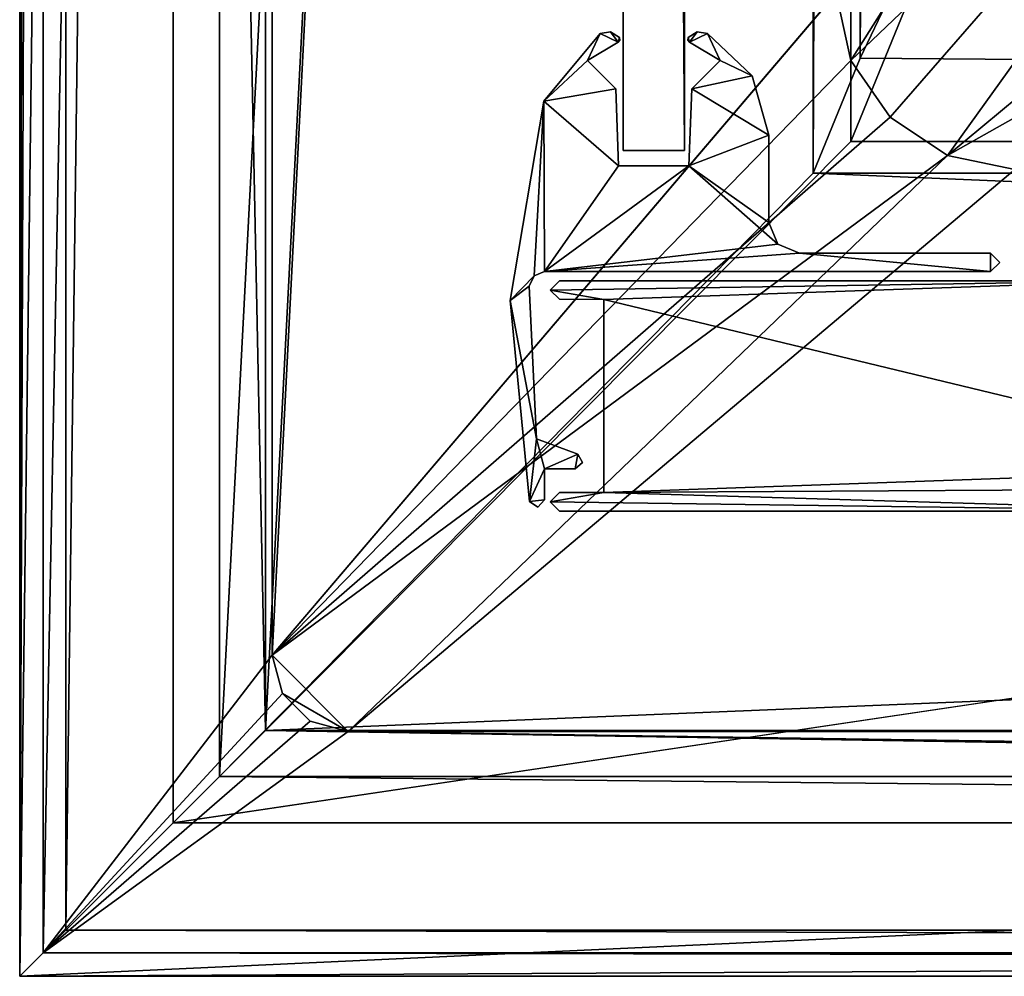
# Model space of a CAD drawing. Header units: metres. Extents: x -1004 to 0, y -808 to 0.
# Tile 1 of 139: x -1004 to -940, y -804 to -742. Entities that reach past the tile are written whole.
import ezdxf

# ---------------------------------------------------------------- set-up
doc = ezdxf.new("R2010")
doc.units = ezdxf.units.M

msp = doc.modelspace()

# ---------------------------------------------------------------- linework, layer by layer
at = {"layer": 'top0'}
for points in [[(-968.858765, -758.710327, 2062.759766), (-969.456116, -759.310669, 2062.759766), (-930.71106, -758.710327, 2062.759766)], [(-969.456116, -759.310669, 2062.759766), (-965.958618, -759.911987, 2062.759766), (-930.71106, -758.710327, 2062.759766)], [(-968.858765, -758.710327, 163.059708), (-969.456116, -759.310669, 163.059708), (-968.858765, -758.710327, 2062.759766)], [(-969.456116, -759.310669, 163.059708), (-969.456116, -759.310669, 2062.759766), (-968.858765, -758.710327, 2062.759766)], [(-965.958618, -759.911987, 163.059708), (-969.456116, -759.310669, 163.059708), (-930.71106, -758.710327, 163.059708)], [(-930.71106, -758.710327, 163.059708), (-969.456116, -759.310669, 163.059708), (-968.858765, -758.710327, 163.059708)], [(-968.858765, -758.710327, 163.059708), (-968.858765, -758.710327, 2062.759766), (-930.71106, -758.710327, 163.059708)], [(-968.858765, -758.710327, 2062.759766), (-930.71106, -758.710327, 2062.759766), (-930.71106, -758.710327, 163.059708)], [(-930.71106, -758.710327, 2062.759766), (-965.958618, -759.911987, 2062.759766), (-920.458618, -770.893127, 2062.759766)], [(-920.458618, -770.893127, 163.059708), (-965.958618, -759.911987, 163.059708), (-930.71106, -758.710327, 163.059708)], [(-969.456116, -759.310669, 2062.759766), (-968.858765, -759.910339, 2062.759766), (-965.958618, -759.911987, 2062.759766)], [(-969.456116, -759.310669, 163.059708), (-968.858765, -759.910339, 163.059708), (-969.456116, -759.310669, 2062.759766)], [(-968.858765, -759.910339, 163.059708), (-968.858765, -759.910339, 2062.759766), (-969.456116, -759.310669, 2062.759766)], [(-965.958618, -759.911987, 163.059708), (-968.858765, -759.910339, 163.059708), (-969.456116, -759.310669, 163.059708)], [(-968.858765, -759.910339, 2062.759766), (-968.858765, -759.910339, 163.059708), (-965.958618, -759.911987, 2062.759766)], [(-968.858765, -759.910339, 163.059708), (-965.958618, -759.911987, 163.059708), (-965.958618, -759.911987, 2062.759766)], [(-920.458618, -770.893127, 2062.759766), (-965.958618, -759.911987, 2062.759766), (-965.958618, -772.510315, 2062.759766)], [(-965.958618, -772.510315, 2062.759766), (-965.958618, -759.911987, 2062.759766), (-965.958618, -772.510315, 163.059708)], [(-965.958618, -759.911987, 2062.759766), (-965.958618, -759.911987, 163.059708), (-965.958618, -772.510315, 163.059708)], [(-965.958618, -772.510315, 163.059708), (-965.958618, -759.911987, 163.059708), (-920.458618, -770.893127, 163.059708)], [(-921.429993, -772.239868, 2062.759766), (-920.458618, -770.893127, 2062.759766), (-965.958618, -772.510315, 2062.759766)], [(-921.429993, -772.239868, 163.059708), (-965.958618, -772.510315, 163.059708), (-920.458618, -770.893127, 163.059708)], [(-968.858765, -772.510315, 2062.759766), (-969.455872, -773.110596, 2062.759766), (-965.958618, -772.510315, 2062.759766)], [(-969.455872, -773.110596, 2062.759766), (-924.958618, -773.710327, 2062.759766), (-965.958618, -772.510315, 2062.759766)], [(-968.858765, -772.510315, 163.059708), (-969.455872, -773.110596, 163.059708), (-968.858765, -772.510315, 2062.759766)], [(-969.455872, -773.110596, 163.059708), (-969.455872, -773.110596, 2062.759766), (-968.858765, -772.510315, 2062.759766)], [(-924.958618, -773.710327, 163.059708), (-969.455872, -773.110596, 163.059708), (-965.958618, -772.510315, 163.059708)], [(-965.958618, -772.510315, 163.059708), (-969.455872, -773.110596, 163.059708), (-968.858765, -772.510315, 163.059708)], [(-968.858765, -772.510315, 163.059708), (-968.858765, -772.510315, 2062.759766), (-965.958618, -772.510315, 163.059708)], [(-968.858765, -772.510315, 2062.759766), (-965.958618, -772.510315, 2062.759766), (-965.958618, -772.510315, 163.059708)], [(-965.958618, -772.510315, 2062.759766), (-924.958618, -773.710327, 2062.759766), (-921.429993, -772.239868, 2062.759766)], [(-921.429993, -772.239868, 163.059708), (-924.958618, -773.710327, 163.059708), (-965.958618, -772.510315, 163.059708)], [(-969.455872, -773.110596, 2062.759766), (-968.858765, -773.710327, 2062.759766), (-924.958618, -773.710327, 2062.759766)], [(-969.455872, -773.110596, 163.059708), (-968.858765, -773.710327, 163.059708), (-969.455872, -773.110596, 2062.759766)], [(-968.858765, -773.710327, 163.059708), (-968.858765, -773.710327, 2062.759766), (-969.455872, -773.110596, 2062.759766)], [(-924.958618, -773.710327, 163.059708), (-968.858765, -773.710327, 163.059708), (-969.455872, -773.110596, 163.059708)], [(-968.858765, -773.710327, 163.059708), (-924.958618, -773.710327, 163.059708), (-968.858765, -773.710327, 2062.759766)], [(-924.958618, -773.710327, 163.059708), (-924.958618, -773.710327, 2062.759766), (-968.858765, -773.710327, 2062.759766)]]:
    msp.add_3dface(points, dxfattribs=at)
at = {"layer": 'top012'}
for points in [[(-960.700806, -57.206142, 164.559738), (-960.700806, -750.206116, 164.559738), (-964.700806, -57.206142, 164.559738)], [(-960.700806, -750.206116, 164.559738), (-964.700806, -750.206116, 164.559738), (-964.700806, -57.206142, 164.559738)], [(-964.700806, -57.206142, 2061.559814), (-964.700806, -57.206142, 164.559738), (-964.700806, -750.206116, 2061.559814)], [(-964.700806, -57.206142, 164.559738), (-964.700806, -750.206116, 164.559738), (-964.700806, -750.206116, 2061.559814)], [(-960.700806, -57.206142, 2061.559814), (-964.700806, -57.206142, 2061.559814), (-960.700806, -750.206116, 2061.559814)], [(-964.700806, -57.206142, 2061.559814), (-964.700806, -750.206116, 2061.559814), (-960.700806, -750.206116, 2061.559814)], [(-960.700806, -750.206116, 2061.559814), (-960.700806, -750.206116, 164.559738), (-960.700806, -57.206142, 2061.559814)], [(-960.700806, -750.206116, 164.559738), (-960.700806, -57.206142, 164.559738), (-960.700806, -57.206142, 2061.559814)], [(-960.700806, -750.206116, 2061.559814), (-964.700806, -750.206116, 2061.559814), (-960.700806, -750.206116, 164.559738)], [(-964.700806, -750.206116, 2061.559814), (-964.700806, -750.206116, 164.559738), (-960.700806, -750.206116, 164.559738)]]:
    msp.add_3dface(points, dxfattribs=at)
at = {"layer": 'top0123'}
for points in [[(-966.189392, -742.577332, 163.059708), (-967.015076, -744.355042, 163.059708), (-969.865967, -747.00061, 163.059708)], [(-969.865967, -747.00061, 2063.059814), (-966.189392, -742.577332, 2063.059814), (-969.865967, -747.00061, 163.059708)], [(-966.189392, -742.577332, 2063.059814), (-966.189392, -742.577332, 163.059708), (-969.865967, -747.00061, 163.059708)], [(-969.865967, -747.00061, 2063.059814), (-967.015076, -744.355042, 2063.059814), (-966.189392, -742.577332, 2063.059814)], [(-965.029175, -743.147949, 163.059708), (-967.015076, -744.355042, 163.059708), (-966.189392, -742.577332, 163.059708)], [(-967.015076, -744.355042, 2063.059814), (-965.029175, -743.147949, 2063.059814), (-966.189392, -742.577332, 2063.059814)], [(-965.521057, -742.484619, 163.059708), (-965.029175, -743.147949, 163.059708), (-966.189392, -742.577332, 163.059708)], [(-966.189392, -742.577332, 2063.059814), (-965.521057, -742.484619, 2063.059814), (-966.189392, -742.577332, 163.059708)], [(-965.521057, -742.484619, 2063.059814), (-965.521057, -742.484619, 163.059708), (-966.189392, -742.577332, 163.059708)], [(-966.189392, -742.577332, 2063.059814), (-965.029175, -743.147949, 2063.059814), (-965.521057, -742.484619, 2063.059814)], [(-965.521057, -742.484619, 163.059708), (-964.944946, -742.835876, 163.059708), (-965.029175, -743.147949, 163.059708)], [(-965.521057, -742.484619, 2063.059814), (-964.944946, -742.835876, 2063.059814), (-965.521057, -742.484619, 163.059708)], [(-964.944946, -742.835876, 2063.059814), (-964.944946, -742.835876, 163.059708), (-965.521057, -742.484619, 163.059708)], [(-965.029175, -743.147949, 2063.059814), (-964.944946, -742.835876, 2063.059814), (-965.521057, -742.484619, 2063.059814)], [(-960.456665, -742.835876, 163.059708), (-959.880615, -742.484619, 163.059708), (-960.372437, -743.147949, 163.059708)], [(-960.456665, -742.835876, 2063.059814), (-959.880615, -742.484619, 2063.059814), (-960.456665, -742.835876, 163.059708)], [(-959.880615, -742.484619, 2063.059814), (-959.880615, -742.484619, 163.059708), (-960.456665, -742.835876, 163.059708)], [(-959.880615, -742.484619, 2063.059814), (-960.456665, -742.835876, 2063.059814), (-960.372437, -743.147949, 2063.059814)], [(-960.372437, -743.147949, 163.059708), (-959.880615, -742.484619, 163.059708), (-959.21228, -742.577332, 163.059708)], [(-959.21228, -742.577332, 2063.059814), (-959.880615, -742.484619, 2063.059814), (-960.372437, -743.147949, 2063.059814)], [(-958.386597, -744.355042, 163.059753), (-960.372437, -743.147949, 163.059708), (-959.21228, -742.577332, 163.059708)], [(-959.21228, -742.577332, 2063.059814), (-960.372437, -743.147949, 2063.059814), (-958.386597, -744.355042, 2063.059814)], [(-959.880615, -742.484619, 2063.059814), (-959.21228, -742.577332, 2063.059814), (-959.880615, -742.484619, 163.059708)], [(-959.21228, -742.577332, 2063.059814), (-959.21228, -742.577332, 163.059708), (-959.880615, -742.484619, 163.059708)], [(-958.386597, -744.355042, 163.059753), (-959.21228, -742.577332, 163.059708), (-956.284729, -745.339966, 163.059708)], [(-959.21228, -742.577332, 2063.059814), (-956.284729, -745.339966, 2063.059814), (-959.21228, -742.577332, 163.059708)], [(-956.284729, -745.339966, 2063.059814), (-956.284729, -745.339966, 163.059708), (-959.21228, -742.577332, 163.059708)], [(-956.284729, -745.339966, 2063.059814), (-959.21228, -742.577332, 2063.059814), (-958.386597, -744.355042, 2063.059814)], [(-965.029175, -743.147949, 2063.059814), (-967.015076, -744.355042, 2063.059814), (-965.029175, -743.147949, 163.059708)], [(-967.015076, -744.355042, 2063.059814), (-967.015076, -744.355042, 163.059708), (-965.029175, -743.147949, 163.059708)], [(-964.944946, -742.835876, 163.059708), (-964.908203, -743.013245, 163.059708), (-965.029175, -743.147949, 163.059708)], [(-965.029175, -743.147949, 2063.059814), (-964.908203, -743.013245, 2063.059814), (-964.944946, -742.835876, 2063.059814)], [(-964.908203, -743.013245, 2063.059814), (-965.029175, -743.147949, 2063.059814), (-964.908203, -743.013245, 163.059708)], [(-965.029175, -743.147949, 2063.059814), (-965.029175, -743.147949, 163.059708), (-964.908203, -743.013245, 163.059708)], [(-964.944946, -742.835876, 2063.059814), (-964.908203, -743.013245, 2063.059814), (-964.944946, -742.835876, 163.059708)], [(-964.908203, -743.013245, 2063.059814), (-964.908203, -743.013245, 163.059708), (-964.944946, -742.835876, 163.059708)], [(-960.493286, -743.013245, 163.059708), (-960.456665, -742.835876, 163.059708), (-960.372437, -743.147949, 163.059708)], [(-960.493286, -743.013245, 2063.059814), (-960.456665, -742.835876, 2063.059814), (-960.493286, -743.013245, 163.059708)], [(-960.456665, -742.835876, 2063.059814), (-960.456665, -742.835876, 163.059708), (-960.493286, -743.013245, 163.059708)], [(-960.372437, -743.147949, 2063.059814), (-960.456665, -742.835876, 2063.059814), (-960.493286, -743.013245, 2063.059814)], [(-960.372437, -743.147949, 2063.059814), (-960.493286, -743.013245, 2063.059814), (-960.372437, -743.147949, 163.059708)], [(-960.493286, -743.013245, 2063.059814), (-960.493286, -743.013245, 163.059708), (-960.372437, -743.147949, 163.059708)], [(-958.386597, -744.355042, 2063.059814), (-960.372437, -743.147949, 2063.059814), (-958.386597, -744.355042, 163.059753)], [(-960.372437, -743.147949, 2063.059814), (-960.372437, -743.147949, 163.059708), (-958.386597, -744.355042, 163.059753)], [(-967.015076, -744.355042, 163.059708), (-965.168762, -746.201355, 163.059708), (-969.865967, -747.00061, 163.059708)], [(-965.168762, -746.201355, 2063.059814), (-967.015076, -744.355042, 2063.059814), (-969.865967, -747.00061, 2063.059814)], [(-967.015076, -744.355042, 2063.059814), (-965.168762, -746.201355, 2063.059814), (-967.015076, -744.355042, 163.059708)], [(-965.168762, -746.201355, 2063.059814), (-965.168762, -746.201355, 163.059708), (-967.015076, -744.355042, 163.059708)], [(-960.23291, -746.201355, 163.059708), (-958.386597, -744.355042, 163.059753), (-956.284729, -745.339966, 163.059708)], [(-960.23291, -746.201355, 163.059708), (-960.23291, -746.201355, 2063.059814), (-958.386597, -744.355042, 163.059753)], [(-960.23291, -746.201355, 2063.059814), (-958.386597, -744.355042, 2063.059814), (-958.386597, -744.355042, 163.059753)], [(-956.284729, -745.339966, 2063.059814), (-958.386597, -744.355042, 2063.059814), (-960.23291, -746.201355, 2063.059814)], [(-960.23291, -746.201355, 163.059708), (-956.284729, -745.339966, 163.059708), (-955.200806, -749.216614, 163.059708)], [(-955.200806, -749.216614, 2063.059814), (-956.284729, -745.339966, 2063.059814), (-960.23291, -746.201355, 2063.059814)], [(-956.284729, -745.339966, 2063.059814), (-955.200806, -749.216614, 2063.059814), (-956.284729, -745.339966, 163.059708)], [(-955.200806, -749.216614, 2063.059814), (-955.200806, -749.216614, 163.059708), (-956.284729, -745.339966, 163.059708)], [(-969.865967, -747.00061, 163.059708), (-965.168762, -746.201355, 163.059708), (-964.993958, -751.206116, 163.059708)], [(-964.993958, -751.206116, 2063.059814), (-965.168762, -746.201355, 2063.059814), (-969.865967, -747.00061, 2063.059814)], [(-965.168762, -746.201355, 2063.059814), (-964.993958, -751.206116, 2063.059814), (-965.168762, -746.201355, 163.059708)], [(-964.993958, -751.206116, 2063.059814), (-964.993958, -751.206116, 163.059708), (-965.168762, -746.201355, 163.059708)], [(-960.407654, -751.206116, 163.059708), (-960.23291, -746.201355, 163.059708), (-955.200806, -749.216614, 163.059708)], [(-960.407654, -751.206116, 163.059708), (-960.407654, -751.206116, 2063.059814), (-960.23291, -746.201355, 163.059708)], [(-960.407654, -751.206116, 2063.059814), (-960.23291, -746.201355, 2063.059814), (-960.23291, -746.201355, 163.059708)], [(-955.200806, -749.216614, 2063.059814), (-960.23291, -746.201355, 2063.059814), (-960.407654, -751.206116, 2063.059814)], [(-972.064636, -759.978821, 163.059708), (-969.865967, -747.00061, 163.059708), (-970.509827, -758.380737, 163.059708)], [(-972.064636, -759.978821, 2063.059814), (-969.865967, -747.00061, 2063.059814), (-972.064636, -759.978821, 163.059708)], [(-969.865967, -747.00061, 2063.059814), (-969.865967, -747.00061, 163.059708), (-972.064636, -759.978821, 163.059708)], [(-969.865967, -747.00061, 2063.059814), (-972.064636, -759.978821, 2063.059814), (-970.509827, -758.380737, 2063.059814)], [(-970.509827, -758.380737, 163.059708), (-969.865967, -747.00061, 163.059708), (-969.823792, -758.10614, 163.059708)], [(-969.823792, -758.10614, 2063.059814), (-969.865967, -747.00061, 2063.059814), (-970.509827, -758.380737, 2063.059814)], [(-969.865967, -747.00061, 163.059708), (-964.993958, -751.206116, 163.059708), (-969.823792, -758.10614, 163.059708)], [(-964.993958, -751.206116, 2063.059814), (-969.865967, -747.00061, 2063.059814), (-969.823792, -758.10614, 2063.059814)], [(-960.407654, -751.206116, 163.059708), (-955.200806, -749.216614, 163.059708), (-955.200806, -754.906128, 163.059708)], [(-955.200806, -754.906128, 2063.059814), (-955.200806, -749.216614, 2063.059814), (-960.407654, -751.206116, 2063.059814)], [(-955.200806, -749.216614, 163.059708), (-955.200806, -749.216614, 2063.059814), (-955.200806, -754.906128, 163.059708)], [(-955.200806, -749.216614, 2063.059814), (-955.200806, -754.906128, 2063.059814), (-955.200806, -754.906128, 163.059708)], [(-969.823792, -758.10614, 163.059708), (-960.407654, -751.206116, 163.059708), (-954.612732, -756.318115, 163.059708)], [(-969.823792, -758.10614, 163.059708), (-964.993958, -751.206116, 163.059708), (-960.407654, -751.206116, 163.059708)], [(-960.407654, -751.206116, 2063.059814), (-969.823792, -758.10614, 2063.059814), (-954.612732, -756.318115, 2063.059814)], [(-960.407654, -751.206116, 2063.059814), (-964.993958, -751.206116, 2063.059814), (-969.823792, -758.10614, 2063.059814)], [(-964.993958, -751.206116, 163.059708), (-964.993958, -751.206116, 2063.059814), (-960.407654, -751.206116, 163.059708)], [(-964.993958, -751.206116, 2063.059814), (-960.407654, -751.206116, 2063.059814), (-960.407654, -751.206116, 163.059708)], [(-954.612732, -756.318115, 163.059708), (-960.407654, -751.206116, 163.059708), (-955.200806, -754.906128, 163.059708)], [(-955.200806, -754.906128, 2063.059814), (-960.407654, -751.206116, 2063.059814), (-954.612732, -756.318115, 2063.059814)], [(-955.200806, -754.906128, 2063.059814), (-954.612732, -756.318115, 2063.059814), (-955.200806, -754.906128, 163.059708)], [(-954.612732, -756.318115, 2063.059814), (-954.612732, -756.318115, 163.059708), (-955.200806, -754.906128, 163.059708)], [(-953.200806, -756.906128, 163.059708), (-969.823792, -758.10614, 163.059708), (-954.612732, -756.318115, 163.059708)], [(-954.612732, -756.318115, 2063.059814), (-969.823792, -758.10614, 2063.059814), (-953.200806, -756.906128, 2063.059814)], [(-954.612732, -756.318115, 2063.059814), (-953.200806, -756.906128, 2063.059814), (-954.612732, -756.318115, 163.059708)], [(-953.200806, -756.906128, 2063.059814), (-953.200806, -756.906128, 163.059708), (-954.612732, -756.318115, 163.059708)], [(-940.753479, -758.10614, 163.059708), (-969.823792, -758.10614, 163.059708), (-953.200806, -756.906128, 163.059708)], [(-969.823792, -758.10614, 2063.059814), (-940.753479, -758.10614, 2063.059814), (-953.200806, -756.906128, 2063.059814)], [(-940.753479, -756.906128, 163.059708), (-940.753479, -758.10614, 163.059708), (-953.200806, -756.906128, 163.059708)], [(-953.200806, -756.906128, 163.059708), (-953.200806, -756.906128, 2063.059814), (-940.753479, -756.906128, 163.059708)], [(-953.200806, -756.906128, 2063.059814), (-940.753479, -756.906128, 2063.059814), (-940.753479, -756.906128, 163.059708)], [(-953.200806, -756.906128, 2063.059814), (-940.753479, -758.10614, 2063.059814), (-940.753479, -756.906128, 2063.059814)], [(-940.753479, -756.906128, 163.059708), (-940.155823, -757.506042, 163.059753), (-940.753479, -758.10614, 163.059708)], [(-940.753479, -756.906128, 2063.059814), (-940.155823, -757.506042, 2063.059814), (-940.753479, -756.906128, 163.059708)], [(-940.155823, -757.506042, 2063.059814), (-940.155823, -757.506042, 163.059753), (-940.753479, -756.906128, 163.059708)], [(-940.753479, -758.10614, 2063.059814), (-940.155823, -757.506042, 2063.059814), (-940.753479, -756.906128, 2063.059814)], [(-940.155823, -757.506042, 2063.059814), (-940.753479, -758.10614, 2063.059814), (-940.155823, -757.506042, 163.059753)], [(-940.753479, -758.10614, 2063.059814), (-940.753479, -758.10614, 163.059708), (-940.155823, -757.506042, 163.059753)], [(-970.822266, -759.050293, 163.059708), (-972.064636, -759.978821, 163.059708), (-970.509827, -758.380737, 163.059708)], [(-970.509827, -758.380737, 2063.059814), (-972.064636, -759.978821, 2063.059814), (-970.822266, -759.050293, 2063.059814)], [(-970.509827, -758.380737, 2063.059814), (-970.822266, -759.050293, 2063.059814), (-970.509827, -758.380737, 163.059708)], [(-970.822266, -759.050293, 2063.059814), (-970.822266, -759.050293, 163.059708), (-970.509827, -758.380737, 163.059708)], [(-969.823792, -758.10614, 2063.059814), (-970.509827, -758.380737, 2063.059814), (-969.823792, -758.10614, 163.059708)], [(-970.509827, -758.380737, 2063.059814), (-970.509827, -758.380737, 163.059708), (-969.823792, -758.10614, 163.059708)], [(-940.753479, -758.10614, 2063.059814), (-969.823792, -758.10614, 2063.059814), (-940.753479, -758.10614, 163.059708)], [(-969.823792, -758.10614, 2063.059814), (-969.823792, -758.10614, 163.059708), (-940.753479, -758.10614, 163.059708)], [(-970.822266, -759.050293, 163.059708), (-970.358765, -769.010315, 163.059708), (-972.064636, -759.978821, 163.059708)], [(-972.064636, -759.978821, 2063.059814), (-970.358765, -769.010315, 2063.059814), (-970.822266, -759.050293, 2063.059814)], [(-970.822266, -759.050293, 2063.059814), (-970.358765, -769.010315, 2063.059814), (-970.822266, -759.050293, 163.059708)], [(-970.358765, -769.010315, 2063.059814), (-970.358765, -769.010315, 163.059708), (-970.822266, -759.050293, 163.059708)], [(-970.358765, -769.010315, 163.059708), (-970.802979, -773.081299, 163.059708), (-972.064636, -759.978821, 163.059708)], [(-970.802979, -773.081299, 2063.059814), (-972.064636, -759.978821, 2063.059814), (-970.802979, -773.081299, 163.059708)], [(-972.064636, -759.978821, 2063.059814), (-972.064636, -759.978821, 163.059708), (-970.802979, -773.081299, 163.059708)], [(-972.064636, -759.978821, 2063.059814), (-970.802979, -773.081299, 2063.059814), (-970.358765, -769.010315, 2063.059814)], [(-970.802979, -773.081299, 163.059708), (-970.358765, -769.010315, 163.059708), (-969.830322, -770.962585, 163.059708)], [(-970.802979, -773.081299, 2063.059814), (-969.830322, -770.962585, 2063.059814), (-970.358765, -769.010315, 2063.059814)], [(-970.358765, -769.010315, 163.059708), (-967.659302, -769.992737, 163.059708), (-969.830322, -770.962585, 163.059708)], [(-970.358765, -769.010315, 2063.059814), (-967.659302, -769.992737, 2063.059814), (-970.358765, -769.010315, 163.059708)], [(-967.659302, -769.992737, 2063.059814), (-967.659302, -769.992737, 163.059708), (-970.358765, -769.010315, 163.059708)], [(-970.358765, -769.010315, 2063.059814), (-969.830322, -770.962585, 2063.059814), (-967.659302, -769.992737, 2063.059814)], [(-969.830322, -770.962585, 163.059708), (-967.659302, -769.992737, 163.059708), (-967.830322, -770.962585, 163.059708)], [(-969.830322, -770.962585, 2063.059814), (-967.830322, -770.962585, 2063.059814), (-967.659302, -769.992737, 2063.059814)], [(-967.659302, -769.992737, 163.059708), (-967.339233, -770.549194, 163.059708), (-967.830322, -770.962585, 163.059708)], [(-967.659302, -769.992737, 2063.059814), (-967.830322, -770.962585, 2063.059814), (-967.339233, -770.549194, 2063.059814)], [(-967.659302, -769.992737, 2063.059814), (-967.339233, -770.549194, 2063.059814), (-967.659302, -769.992737, 163.059708)], [(-967.339233, -770.549194, 2063.059814), (-967.339233, -770.549194, 163.059708), (-967.659302, -769.992737, 163.059708)], [(-967.339233, -770.549194, 2063.059814), (-967.830322, -770.962585, 2063.059814), (-967.339233, -770.549194, 163.059708)], [(-967.830322, -770.962585, 2063.059814), (-967.830322, -770.962585, 163.059708), (-967.339233, -770.549194, 163.059708)], [(-969.830322, -770.962585, 163.059708), (-969.830322, -772.969849, 163.059708), (-970.802979, -773.081299, 163.059708)], [(-969.830322, -772.969849, 2063.059814), (-969.830322, -770.962585, 2063.059814), (-970.802979, -773.081299, 2063.059814)], [(-967.830322, -770.962585, 2063.059814), (-969.830322, -770.962585, 2063.059814), (-967.830322, -770.962585, 163.059708)], [(-969.830322, -770.962585, 2063.059814), (-969.830322, -770.962585, 163.059708), (-967.830322, -770.962585, 163.059708)], [(-969.830322, -770.962585, 163.059708), (-969.830322, -770.962585, 2063.059814), (-969.830322, -772.969849, 163.059708)], [(-969.830322, -770.962585, 2063.059814), (-969.830322, -772.969849, 2063.059814), (-969.830322, -772.969849, 163.059708)], [(-969.830322, -772.969849, 163.059708), (-970.26709, -773.457886, 163.059708), (-970.802979, -773.081299, 163.059708)], [(-970.26709, -773.457886, 2063.059814), (-969.830322, -772.969849, 2063.059814), (-970.802979, -773.081299, 2063.059814)], [(-970.26709, -773.457886, 2063.059814), (-970.802979, -773.081299, 2063.059814), (-970.26709, -773.457886, 163.059708)], [(-970.802979, -773.081299, 2063.059814), (-970.802979, -773.081299, 163.059708), (-970.26709, -773.457886, 163.059708)], [(-969.830322, -772.969849, 2063.059814), (-970.26709, -773.457886, 2063.059814), (-969.830322, -772.969849, 163.059708)], [(-970.26709, -773.457886, 2063.059814), (-970.26709, -773.457886, 163.059708), (-969.830322, -772.969849, 163.059708)]]:
    msp.add_3dface(points, dxfattribs=at)
at = {"layer": 'top0123411'}
for points in [[(-994.037292, -10), (-1004.037292, -804.032166), (-1004.037292, 0)], [(-1004.037292, 0), (-1004.037292, -804.032166), (-1002.510071, -1.527202, 175)], [(-1004.037292, -804.032166), (-1002.510071, -802.504944, 175), (-1002.510071, -1.527202, 175)], [(-1002.510071, -1.527202, 175), (-1002.510071, -802.504944, 175), (-987.575928, -20.921553, 175)], [(-994.037292, -10), (-994.037292, -794.032166), (-1004.037292, -804.032166)], [(-994.037292, -794.032166), (-994.037292, -10), (-994.037292, -794.032166, 90)], [(-994.037292, -10), (-994.037292, -10, 90), (-994.037292, -794.032166, 90)], [(-994.037292, -794.032166, 90), (-994.037292, -10, 90), (-787.024658, -763.271118, 90)], [(-787.024658, -763.271118, 90), (-994.037292, -10, 90), (-533.424561, -638.481384, 90)], [(-987.575928, -20.921553, 175), (-1002.510071, -802.504944, 175), (-987.575928, -783.110596, 175)], [(-987.575928, -783.110596, 163.059708), (-950.935486, -64.630676, 163.059708), (-987.575928, -20.921553, 163.059708)], [(-987.575928, -783.110596, 175), (-987.575928, -783.110596, 163.059708), (-987.575928, -20.921553, 175)], [(-987.575928, -783.110596, 163.059708), (-987.575928, -20.921553, 163.059708), (-987.575928, -20.921553, 175)], [(-950.816833, -739.955444, 163.059708), (-950.935486, -64.630676, 163.059708), (-987.575928, -783.110596, 163.059708)], [(-950.816833, -739.955444, 163.059708), (-949.862427, -744.342712, 163.059708), (-922.924622, -701.699097, 107.774857)], [(-949.862427, -744.342712, 163.059708), (-915.722534, -711.811768, 107.598343), (-922.924622, -701.699097, 107.774857)], [(-949.862427, -744.342712, 163.059708), (-947.294312, -748.033325, 163.059708), (-915.722534, -711.811768, 107.598343)], [(-947.294312, -748.033325, 163.059708), (-943.556763, -750.533447, 163.059708), (-915.722534, -711.811768, 107.598343)], [(-915.722534, -711.811768, 107.598343), (-943.556763, -750.533447, 163.059708), (-905.548462, -718.979797, 107.473221)], [(-943.556763, -750.533447, 163.059708), (-893.519409, -722.321716, 107.414894), (-905.548462, -718.979797, 107.473221)], [(-943.556763, -750.533447, 163.059708), (-939.157776, -751.444458, 163.059708), (-893.519409, -722.321716, 107.414894)], [(-949.862427, -744.342712, 163.059708), (-950.816833, -739.955444, 163.059708), (-987.575928, -783.110596, 163.059708)], [(-987.575928, -783.110596, 163.059708), (-947.294312, -748.033325, 163.059708), (-949.862427, -744.342712, 163.059708)], [(-943.556763, -750.533447, 163.059708), (-947.294312, -748.033325, 163.059708), (-987.575928, -783.110596, 163.059708)], [(-982.615723, -788.070801, 163.059708), (-943.556763, -750.533447, 163.059708), (-987.575928, -783.110596, 163.059708)], [(-939.157776, -751.444458, 163.059708), (-943.556763, -750.533447, 163.059708), (-982.615723, -788.070801, 163.059708)], [(-21.421581, -788.070801, 163.059708), (-939.157776, -751.444458, 163.059708), (-982.615723, -788.070801, 163.059708)], [(-787.024658, -794.032166, 90), (-994.037292, -794.032166, 90), (-787.024658, -763.271118, 90)], [(-1002.510071, -802.504944, 175), (-986.911377, -785.590698, 175), (-987.575928, -783.110596, 175)], [(-987.575928, -783.110596, 163.059708), (-986.911377, -785.590698, 163.059708), (-982.615723, -788.070801, 163.059708)], [(-987.575928, -783.110596, 163.059708), (-987.575928, -783.110596, 175), (-986.911377, -785.590698, 163.059708)], [(-987.575928, -783.110596, 175), (-986.911377, -785.590698, 175), (-986.911377, -785.590698, 163.059708)], [(-1002.510071, -802.504944, 175), (-985.095825, -787.40625, 175), (-986.911377, -785.590698, 175)], [(-986.911377, -785.590698, 163.059708), (-985.095825, -787.40625, 163.059708), (-982.615723, -788.070801, 163.059708)], [(-985.095825, -787.40625, 175), (-985.095825, -787.40625, 163.059708), (-986.911377, -785.590698, 163.059708)], [(-986.911377, -785.590698, 163.059708), (-986.911377, -785.590698, 175), (-985.095825, -787.40625, 175)], [(-982.615723, -788.070801, 175), (-985.095825, -787.40625, 175), (-1002.510071, -802.504944, 175)], [(-982.615723, -788.070801, 175), (-982.615723, -788.070801, 163.059708), (-985.095825, -787.40625, 175)], [(-982.615723, -788.070801, 163.059708), (-985.095825, -787.40625, 163.059708), (-985.095825, -787.40625, 175)], [(-1.527213, -802.504944, 175), (-982.615723, -788.070801, 175), (-1002.510071, -802.504944, 175)], [(-21.421581, -788.070801, 175), (-982.615723, -788.070801, 175), (-1.527213, -802.504944, 175)], [(-21.421581, -788.070801, 175), (-21.421581, -788.070801, 163.059708), (-982.615723, -788.070801, 175)], [(-21.421581, -788.070801, 163.059708), (-982.615723, -788.070801, 163.059708), (-982.615723, -788.070801, 175)], [(-994.037292, -794.032166), (-787.024658, -794.032166), (-1004.037292, -804.032166)], [(-1004.037292, -804.032166), (-787.024658, -794.032166), (-787.024658, -804.032166)], [(-994.037292, -794.032166, 90), (-787.024658, -794.032166, 90), (-994.037292, -794.032166)], [(-787.024658, -794.032166, 90), (-787.024658, -794.032166), (-994.037292, -794.032166)], [(-1002.510071, -802.504944, 175), (-1004.037292, -804.032166), (-787.024658, -802.890076, 130.867477)], [(-787.024658, -802.890076, 130.867477), (-1004.037292, -804.032166), (-787.024658, -804.032166)], [(-217.024689, -802.890076, 130.867477), (-1.527213, -802.504944, 175), (-1002.510071, -802.504944, 175)], [(-217.024689, -802.890076, 130.867477), (-1002.510071, -802.504944, 175), (-787.024658, -802.890076, 130.867477)]]:
    msp.add_3dface(points, dxfattribs=at)
at = {"layer": 'top0123412'}
for points in [[(-1004.018677, -804.016113, 2111.019775), (-1001.018677, -3.016087, 2111.019775), (-1004.018677, -0.016087, 2111.019775)], [(-1004.018677, -804.016113, 2050.999756), (-1004.018677, -0.016087, 2050.999756), (-988.018677, -788.016113, 2050.999756)], [(-1004.018677, -0.016087, 2050.999756), (-988.018677, -16.016087, 2050.999756), (-988.018677, -788.016113, 2050.999756)], [(-1004.018677, -804.016113, 2111.019775), (-1004.018677, -0.016087, 2111.019775), (-1004.018677, -804.016113, 2050.999756)], [(-1004.018677, -0.016087, 2111.019775), (-1004.018677, -0.016087, 2050.999756), (-1004.018677, -804.016113, 2050.999756)], [(-1001.018677, -801.016113, 2111.019775), (-1001.018677, -3.016087, 2111.019775), (-1004.018677, -804.016113, 2111.019775)], [(-1001.018677, -801.016113, 2053.855713), (-991.018677, -13.016087, 2053.855713), (-1001.018677, -3.016087, 2053.855713)], [(-1001.018677, -801.016113, 2111.019775), (-1001.018677, -801.016113, 2053.855713), (-1001.018677, -3.016087, 2111.019775)], [(-1001.018677, -801.016113, 2053.855713), (-1001.018677, -3.016087, 2053.855713), (-1001.018677, -3.016087, 2111.019775)], [(-991.018677, -791.016113, 2053.855713), (-991.018677, -13.016087, 2053.855713), (-1001.018677, -801.016113, 2053.855713)], [(-991.018677, -13.016087, 2065.279785), (-991.018677, -791.016113, 2065.279785), (-952.320618, -51.714104, 2065.279785)], [(-991.018677, -13.016087, 2053.855713), (-991.018677, -791.016113, 2053.855713), (-991.018677, -13.016087, 2065.279785)], [(-991.018677, -791.016113, 2053.855713), (-991.018677, -791.016113, 2065.279785), (-991.018677, -13.016087, 2065.279785)], [(-988.018677, -788.016113, 2050.999756), (-988.018677, -16.016087, 2050.999756), (-988.018677, -788.016113, 2063.023682)], [(-988.018677, -16.016087, 2050.999756), (-988.018677, -16.016087, 2063.023682), (-988.018677, -788.016113, 2063.023682)], [(-949.849792, -54.184963, 2063.023682), (-988.018677, -788.016113, 2063.023682), (-988.018677, -16.016087, 2063.023682)], [(-952.320618, -51.714104, 2065.279785), (-991.018677, -791.016113, 2065.279785), (-952.320618, -751.684326, 2065.279785)], [(-949.259888, -54.774872, 2076.154297), (-952.320618, -51.714104, 2065.279785), (-952.320618, -751.684326, 2065.279785)], [(-949.849792, -54.184963, 2063.023682), (-949.849792, -749.625977, 2063.023682), (-988.018677, -788.016113, 2063.023682)], [(-946.362122, -741.070984, 2075.415039), (-949.849792, -749.625977, 2063.023682), (-949.849792, -54.184963, 2063.023682)], [(-949.259888, -744.18219, 2076.154297), (-949.259888, -54.774872, 2076.154297), (-952.320618, -751.684326, 2065.279785)], [(-949.259888, -54.774872, 2076.154297), (-949.259888, -744.18219, 2076.154297), (-942.545349, -80.833534, 2094.340576)], [(-942.545349, -80.833534, 2094.340576), (-949.259888, -744.18219, 2076.154297), (-941.27301, -727.559326, 2097.011475)], [(-946.362122, -741.070984, 2075.415039), (-939.551636, -726.523193, 2093.723145), (-54.187531, -749.625977, 2063.023682)], [(-941.27301, -727.559326, 2097.011475), (-949.259888, -744.18219, 2076.154297), (-51.716675, -751.684326, 2065.279785)], [(-51.716675, -751.684326, 2065.279785), (-54.777439, -744.18219, 2076.154297), (-941.27301, -727.559326, 2097.011475)], [(-54.777439, -744.18219, 2076.154297), (-62.764313, -727.559326, 2097.011475), (-941.27301, -727.559326, 2097.011475)], [(-949.849792, -749.625977, 2063.023682), (-946.362122, -741.070984, 2075.415039), (-54.187531, -749.625977, 2063.023682)], [(-949.259888, -744.18219, 2076.154297), (-952.320618, -751.684326, 2065.279785), (-51.716675, -751.684326, 2065.279785)], [(-949.849792, -749.625977, 2063.023682), (-54.187531, -749.625977, 2063.023682), (-988.018677, -788.016113, 2063.023682)], [(-988.018677, -788.016113, 2063.023682), (-54.187531, -749.625977, 2063.023682), (-16.018654, -788.016113, 2063.023682)], [(-991.018677, -791.016113, 2065.279785), (-13.018654, -791.016113, 2065.279785), (-952.320618, -751.684326, 2065.279785)], [(-952.320618, -751.684326, 2065.279785), (-13.018654, -791.016113, 2065.279785), (-51.716675, -751.684326, 2065.279785)], [(-1004.018677, -804.016113, 2050.999756), (-988.018677, -788.016113, 2050.999756), (-0.018654, -804.016113, 2050.999756)], [(-988.018677, -788.016113, 2050.999756), (-16.018654, -788.016113, 2050.999756), (-0.018654, -804.016113, 2050.999756)], [(-16.018654, -788.016113, 2050.999756), (-988.018677, -788.016113, 2050.999756), (-16.018654, -788.016113, 2063.023682)], [(-988.018677, -788.016113, 2050.999756), (-988.018677, -788.016113, 2063.023682), (-16.018654, -788.016113, 2063.023682)], [(-3.018654, -801.016113, 2053.855713), (-991.018677, -791.016113, 2053.855713), (-1001.018677, -801.016113, 2053.855713)], [(-13.018654, -791.016113, 2053.855713), (-991.018677, -791.016113, 2053.855713), (-3.018654, -801.016113, 2053.855713)], [(-13.018654, -791.016113, 2065.279785), (-991.018677, -791.016113, 2065.279785), (-13.018654, -791.016113, 2053.855713)], [(-991.018677, -791.016113, 2065.279785), (-991.018677, -791.016113, 2053.855713), (-13.018654, -791.016113, 2053.855713)], [(-0.018654, -804.016113, 2111.019775), (-1001.018677, -801.016113, 2111.019775), (-1004.018677, -804.016113, 2111.019775)], [(-3.018654, -801.016113, 2111.019775), (-1001.018677, -801.016113, 2111.019775), (-0.018654, -804.016113, 2111.019775)], [(-1001.018677, -801.016113, 2053.855713), (-1001.018677, -801.016113, 2111.019775), (-3.018654, -801.016113, 2053.855713)], [(-1001.018677, -801.016113, 2111.019775), (-3.018654, -801.016113, 2111.019775), (-3.018654, -801.016113, 2053.855713)], [(-0.018654, -804.016113, 2111.019775), (-1004.018677, -804.016113, 2111.019775), (-0.018654, -804.016113, 2050.999756)], [(-1004.018677, -804.016113, 2111.019775), (-1004.018677, -804.016113, 2050.999756), (-0.018654, -804.016113, 2050.999756)]]:
    msp.add_3dface(points, dxfattribs=at)

doc.saveas('drawing.dxf')
